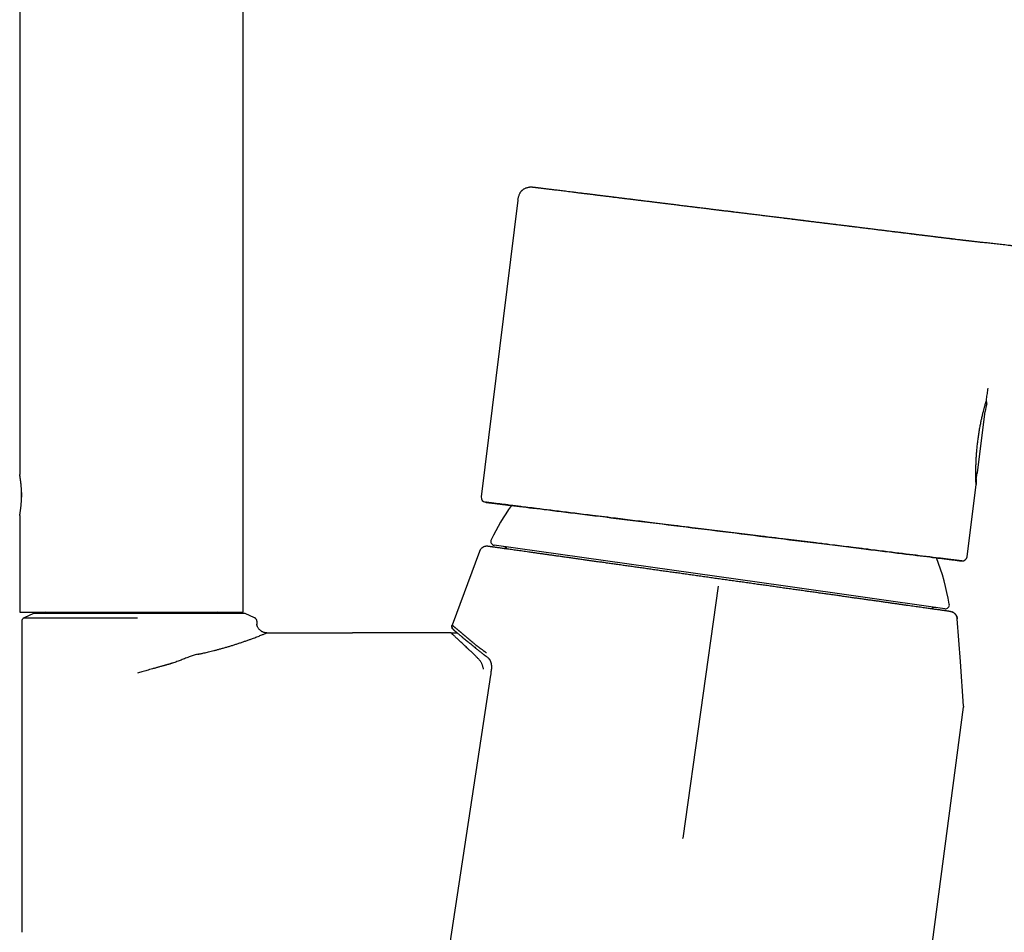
# Model space of a CAD drawing. Header units: millimetres. Extents: x 8 to 761, y 12 to 869.
# Tile 32 of 34: x 526 to 627, y 597 to 690. Entities that reach past the tile are written whole.
import ezdxf

# ---------------------------------------------------------------- set-up
doc = ezdxf.new("R2010")
doc.units = ezdxf.units.MM

msp = doc.modelspace()

# ---------------------------------------------------------------- linework, layer by layer
at = {"color": 7, "linetype": 'Continuous', "lineweight": 30}
for p, q in [((526.35, 753.48), (526.34, 643.81)), ((549.14, 629.76), (549.15, 753.48)), ((577.19, 671.81), (573.46, 641.53)), ((622.19, 667.77), (622.19, 667.77)), ((622.19, 667.77), (622.19, 667.77)), ((625.04, 651.31), (625.04, 651.31)), ((625.1, 651.02), (625.1, 651.02)), ((624.15, 644.03), (624.91, 650.25)), ((623.09, 635.42), (624, 642.8)), ((526.34, 639.62), (526.34, 629.77)), ((526.34, 639.62), (526.34, 639.62)), ((604.3, 632.43), (574.8, 636.59)), ((573.29, 635.96), (570.49, 628.43)), ((620.81, 630.1), (604.3, 632.43)), ((597.67, 632.4), (594.04, 606.67)), ((526.34, 629.77), (537.76, 629.77)), ((527.76, 629.63), (526.78, 629.18)), ((537.76, 629.77), (549.14, 629.76)), ((550.33, 629.18), (549.36, 629.63)), ((621.39, 629.82), (621.47, 629.8)), ((526.56, 628.82), (526.56, 597.07)), ((550.33, 629.18), (550.33, 629.18)), ((550.56, 628.82), (550.56, 628.53)), ((550.57, 628.45), (550.56, 628.53)), ((570.5, 628.42), (570.5, 628.42)), ((622.08, 629.08), (622.07, 629.08)), ((551.39, 627.65), (551.39, 627.65)), ((551.56, 627.63), (551.54, 627.63)), ((551.55, 627.63), (551.55, 627.63)), ((551.55, 627.63), (551.56, 627.63)), ((551.56, 627.63), (560.31, 627.63)), ((569.99, 627.63), (560.31, 627.63)), ((574.46, 623.69), (574.45, 623.62)), ((608.46, 511.79), (622.71, 620.05)), ((594.04, 606.66), (594.04, 606.63))]:
    msp.add_line(p, q, dxfattribs=at)
at = {"color": 7, "linetype": 'Continuous', "lineweight": 30, "flags": 128}
for points in [[(619.95, 635.3), (619.97, 635.3), (620.11, 635.28), (620.24, 635.27), (620.37, 635.25), (620.49, 635.23), (620.62, 635.22), (620.74, 635.21), (620.85, 635.19), (621.06, 635.17), (621.26, 635.14), (621.44, 635.12), (621.61, 635.1), (621.76, 635.08), (621.85, 635.07), (621.94, 635.06), (622.02, 635.05), (622.1, 635.04), (622.17, 635.03), (622.23, 635.02), (622.31, 635.01), (622.38, 635), (622.43, 635), (622.48, 634.99), (622.51, 634.99), (622.52, 634.99), (622.53, 634.98), (622.52, 634.99), (622.5, 634.99), (622.47, 634.99), (622.42, 635), (622.36, 635.01), (622.31, 635.01), (622.26, 635.02), (622.21, 635.02), (622.14, 635.03), (622.07, 635.04), (622, 635.05), (621.87, 635.07), (621.73, 635.08), (621.57, 635.1), (621.41, 635.12), (621.33, 635.13), (621.24, 635.14), (621.16, 635.15), (621.07, 635.16), (620.98, 635.18), (620.89, 635.19), (620.79, 635.2), (620.58, 635.23), (620.36, 635.25), (620.13, 635.28), (619.88, 635.31), (619.63, 635.34), (619.46, 635.36), (619.28, 635.39), (619.1, 635.41), (618.91, 635.43), (618.72, 635.45), (618.52, 635.48), (618.21, 635.52), (617.88, 635.56), (617.55, 635.6), (617.2, 635.64), (616.85, 635.69), (616.49, 635.73), (616.12, 635.78), (615.74, 635.82), (615.35, 635.87), (614.95, 635.92), (614.53, 635.97), (614.11, 636.02), (613.69, 636.08), (613.25, 636.13), (612.96, 636.17), (612.66, 636.2), (612.37, 636.24), (612.07, 636.28), (611.76, 636.31), (611.45, 636.35), (610.99, 636.41), (610.52, 636.47), (610.04, 636.53), (609.56, 636.58), (609.07, 636.64), (608.79, 636.68), (608.51, 636.71), (608.23, 636.75), (607.95, 636.78), (607.66, 636.82), (607.38, 636.85), (607.09, 636.89), (606.54, 636.96), (605.98, 637.03), (605.42, 637.09), (604.85, 637.16), (604.28, 637.23), (603.9, 637.28), (603.53, 637.33), (603.15, 637.37), (602.77, 637.42), (602.39, 637.47), (602.03, 637.51), (601.48, 637.58), (600.93, 637.65), (600.37, 637.72), (599.81, 637.79), (599.25, 637.85), (598.69, 637.92), (598.13, 637.99), (597.58, 638.06), (597.02, 638.13), (596.46, 638.2), (595.91, 638.27), (595.35, 638.33), (594.99, 638.38), (594.63, 638.42), (594.27, 638.47), (593.91, 638.51), (593.54, 638.56), (593.16, 638.61), (592.59, 638.68), (592.02, 638.74), (591.47, 638.81), (590.91, 638.88), (590.66, 638.91), (590.41, 638.94), (590.17, 638.97), (589.92, 639), (589.68, 639.03), (589.43, 639.06), (589.19, 639.09), (588.68, 639.16), (588.18, 639.22), (587.68, 639.28), (587.18, 639.34), (586.7, 639.4), (586.38, 639.44), (586.07, 639.48), (585.76, 639.52), (585.45, 639.55), (585.14, 639.59), (584.84, 639.63), (584.37, 639.69), (583.92, 639.74), (583.47, 639.8), (583.02, 639.85), (582.59, 639.91), (582.17, 639.96), (581.76, 640.01), (581.36, 640.06), (580.96, 640.11), (580.57, 640.16), (580.19, 640.2), (579.82, 640.25), (579.45, 640.29), (579.1, 640.34), (578.88, 640.36), (578.66, 640.39), (578.44, 640.42), (578.23, 640.44), (578.02, 640.47), (577.82, 640.49), (577.52, 640.53), (577.24, 640.57), (576.97, 640.6), (576.7, 640.63), (576.45, 640.66), (576.32, 640.68), (576.18, 640.7), (576.06, 640.71), (575.93, 640.73), (575.81, 640.74), (575.69, 640.76), (575.58, 640.77), (575.37, 640.8), (575.17, 640.82), (574.99, 640.84), (574.82, 640.86), (574.67, 640.88), (574.57, 640.89), (574.48, 640.91), (574.4, 640.92), (574.33, 640.92), (574.26, 640.93), (574.2, 640.94), (574.12, 640.95), (574.05, 640.96), (573.99, 640.97), (573.95, 640.97), (573.92, 640.97), (573.9, 640.98), (573.9, 640.98), (573.9, 640.98)], [(574.22, 640.94), (574.22, 640.94), (574.24, 640.93), (574.28, 640.93), (574.34, 640.92), (574.41, 640.91), (574.5, 640.9), (574.6, 640.89), (574.72, 640.88), (574.86, 640.86), (575.01, 640.84), (575.18, 640.82), (575.37, 640.8), (575.57, 640.77), (575.78, 640.75), (576.01, 640.72), (576.26, 640.69), (576.52, 640.65), (576.8, 640.62), (577.09, 640.58), (577.39, 640.55), (577.71, 640.51), (578.04, 640.47), (578.39, 640.42), (578.75, 640.38), (579.13, 640.33), (579.51, 640.29), (579.91, 640.24), (580.33, 640.19), (580.75, 640.13), (581.19, 640.08), (581.64, 640.02), (582.1, 639.97), (582.57, 639.91), (583.05, 639.85), (583.54, 639.79), (584.04, 639.73), (584.56, 639.66), (585.08, 639.6), (585.61, 639.54), (586.15, 639.47), (586.69, 639.4), (587.25, 639.33), (587.81, 639.26), (588.38, 639.19), (588.96, 639.12), (589.54, 639.05), (590.13, 638.98), (590.72, 638.91), (591.32, 638.83), (591.93, 638.76), (592.54, 638.68), (593.15, 638.61), (593.76, 638.53), (594.38, 638.45), (595, 638.38), (595.63, 638.3), (596.25, 638.22), (596.88, 638.15), (597.51, 638.07), (598.14, 637.99), (598.76, 637.91), (599.39, 637.84), (600.02, 637.76), (600.64, 637.68), (601.27, 637.61), (601.89, 637.53), (602.51, 637.45), (603.13, 637.38), (603.74, 637.3), (604.35, 637.23), (604.95, 637.15), (605.55, 637.08), (606.15, 637), (606.74, 636.93), (607.32, 636.86), (607.9, 636.79), (608.47, 636.72), (609.04, 636.65), (609.6, 636.58), (610.14, 636.51), (610.69, 636.45), (611.22, 636.38), (611.74, 636.32), (612.26, 636.25), (612.76, 636.19), (613.25, 636.13), (613.74, 636.07), (614.21, 636.01), (614.68, 635.95), (615.13, 635.9), (615.57, 635.84), (615.99, 635.79), (616.41, 635.74), (616.81, 635.69), (617.2, 635.64), (617.58, 635.6), (617.95, 635.55), (618.3, 635.51), (618.63, 635.47), (618.96, 635.43), (619.27, 635.39), (619.56, 635.35), (619.84, 635.32), (620.1, 635.28), (620.35, 635.25), (620.59, 635.22), (620.81, 635.2), (621.01, 635.17), (621.2, 635.15), (621.37, 635.13), (621.53, 635.11), (621.67, 635.09), (621.79, 635.08), (621.9, 635.06), (621.99, 635.05), (622.07, 635.04), (622.13, 635.03), (622.17, 635.03), (622.2, 635.03), (622.21, 635.02), (622.2, 635.02), (622.18, 635.03), (622.14, 635.03), (622.09, 635.04), (622.01, 635.05), (621.93, 635.06), (621.82, 635.07), (621.7, 635.09), (621.57, 635.1), (621.41, 635.12), (621.24, 635.14), (621.06, 635.17), (620.86, 635.19), (620.64, 635.22), (620.41, 635.24), (620.17, 635.28), (619.95, 635.3)], [(576.55, 640.65), (576.32, 640.68), (576.07, 640.71), (575.84, 640.74), (575.62, 640.76), (575.41, 640.79), (575.23, 640.81), (575.05, 640.83), (574.9, 640.85), (574.76, 640.87), (574.63, 640.89), (574.52, 640.9), (574.43, 640.91), (574.35, 640.92), (574.3, 640.93), (574.25, 640.93), (574.23, 640.94), (574.22, 640.94)], [(622.72, 620.15), (622.39, 624.73), (622.08, 629.08)], [(570.4, 627.63), (570.2, 627.63), (569.99, 627.63)], [(574.42, 623.33), (566.04, 568.14), (557.48, 511.88)]]:
    msp.add_lwpolyline(points, dxfattribs=at)
at = {"color": 7, "linetype": 'Continuous', "lineweight": 30}
for centre, radius, start, end in [((628.29, 649.84), 3.4, 159.6716, 172.9762), ((515.41, 641.72), 11.13, 349.1198, 10.8635), ((573.96, 641.47), 0.5, 172.9753, 262.9753), ((596.82, 626.36), 24.8, 144.8264, 154.1974), ((574.85, 636.98), 0.4, 154.1974, 261.9753), ((575.66, 635.96), 0.5, 28.8598, 81.9753), ((596.82, 626.36), 24.8, 9.7532, 21.1242), ((622.59, 635.48), 0.5, 262.9753, 352.9753), ((620.87, 630.5), 0.4, 261.9753, 9.7532), ((528.94, 629.57), 0.2, 89.9953, 160.3569), ((546.54, 629.56), 0.2, 19.7234, 89.9953), ((619.81, 629.74), 0.5, 81.9753, 135.1028)]:
    msp.add_arc(centre, radius, start, end, dxfattribs=at)
for points, knots in [([(579.08, 673.08), (579.08, 673.09), (579.05, 673.09), (579.02, 673.09), (578.98, 673.1), (578.95, 673.1), (578.92, 673.1), (578.9, 673.11), (578.88, 673.11), (578.86, 673.11), (578.84, 673.11), (578.83, 673.11), (578.83, 673.12), (578.82, 673.12), (578.81, 673.12), (578.81, 673.12), (578.79, 673.12), (578.78, 673.12), (578.76, 673.12), (578.75, 673.12), (578.74, 673.12), (578.73, 673.12), (578.7, 673.13), (578.67, 673.13), (578.63, 673.13), (578.59, 673.13), (578.55, 673.13), (578.49, 673.13), (578.41, 673.13), (578.3, 673.12), (578.19, 673.09), (578.06, 673.06), (577.94, 673.02), (577.83, 672.96), (577.73, 672.89), (577.65, 672.83), (577.59, 672.77), (577.55, 672.73), (577.5, 672.67), (577.45, 672.6), (577.39, 672.51), (577.34, 672.4), (577.29, 672.27), (577.24, 672.13), (577.21, 671.97), (577.19, 671.86), (577.18, 671.81)], [0, 0, 0, 0, 0.03244, 0.088025, 0.143484, 0.197208, 0.249062, 0.299049, 0.34717, 0.39959, 0.449605, 0.497216, 0.514451, 0.530832, 0.545098, 0.557226, 0.567269, 0.575324, 0.581583, 0.584163, 0.585447, 0.587524, 0.5925, 0.59934, 0.606363, 0.613404, 0.620464, 0.627549, 0.644852, 0.663226, 0.685404, 0.708764, 0.731846, 0.754349, 0.776279, 0.797635, 0.808213, 0.81974, 0.832448, 0.846339, 0.866695, 0.889153, 0.913711, 0.940372, 0.969134, 1, 1, 1, 1]), ([(579.18, 673.07), (579.17, 673.07), (579.13, 673.08), (579.1, 673.08), (579.08, 673.08)], [0, 0, 0, 0, 0.346083, 1, 1, 1, 1]), ([(579.29, 673.06), (579.27, 673.06), (579.23, 673.07), (579.2, 673.07), (579.18, 673.07)], [0, 0, 0, 0, 0.401295, 1, 1, 1, 1]), ([(579.39, 673.05), (579.38, 673.05), (579.34, 673.05), (579.31, 673.06), (579.29, 673.06)], [0, 0, 0, 0, 0.360041, 1, 1, 1, 1]), ([(579.44, 673.04), (579.43, 673.04), (579.42, 673.04), (579.4, 673.04), (579.4, 673.05)], [0, 0, 0, 0, 0.538269, 1, 1, 1, 1]), ([(579.53, 673.03), (579.51, 673.03), (579.48, 673.04), (579.45, 673.04), (579.43, 673.04)], [0, 0, 0, 0, 0.531391, 1, 1, 1, 1]), ([(583.26, 672.57), (583.25, 672.57), (583.11, 672.59), (582.88, 672.62), (582.54, 672.66), (582.22, 672.7), (581.91, 672.74), (581.62, 672.77), (581.35, 672.81), (581.1, 672.84), (580.87, 672.86), (580.65, 672.89), (580.44, 672.92), (580.25, 672.94), (580.06, 672.96), (579.88, 672.99), (579.71, 673.01), (579.59, 673.02), (579.54, 673.03), (579.54, 673.03)], [0, 0, 0, 0, 0.006174, 0.07388, 0.141652, 0.209538, 0.277586, 0.345841, 0.413849, 0.47602, 0.538169, 0.600333, 0.662544, 0.724839, 0.787251, 0.855362, 0.923325, 0.991185, 1, 1, 1, 1]), ([(583.58, 672.53), (583.53, 672.54), (583.42, 672.55), (583.31, 672.56), (583.25, 672.57)], [0, 0, 0, 0, 0.451407, 1, 1, 1, 1]), ([(621.88, 667.81), (621.84, 667.82), (621.73, 667.83), (621.54, 667.85), (621.32, 667.88), (621.11, 667.91), (620.89, 667.93), (620.67, 667.96), (620.44, 667.99), (620.21, 668.02), (619.98, 668.05), (619.75, 668.07), (619.53, 668.1), (619.31, 668.13), (619.1, 668.15), (618.9, 668.18), (618.7, 668.2), (618.5, 668.23), (618.32, 668.25), (618.14, 668.27), (617.97, 668.29), (617.77, 668.32), (617.55, 668.35), (617.29, 668.38), (617.04, 668.41), (616.79, 668.44), (616.55, 668.47), (616.31, 668.5), (616.07, 668.53), (615.83, 668.56), (615.59, 668.59), (615.36, 668.61), (615.14, 668.64), (614.92, 668.67), (614.71, 668.69), (614.5, 668.72), (614.29, 668.75), (614.08, 668.77), (613.85, 668.8), (613.61, 668.83), (613.36, 668.86), (613.08, 668.9), (612.79, 668.93), (612.48, 668.97), (612.16, 669.01), (611.83, 669.05), (611.48, 669.09), (611.13, 669.14), (610.76, 669.18), (610.37, 669.23), (610.01, 669.27), (609.66, 669.32), (609.33, 669.36), (608.99, 669.4), (608.65, 669.44), (608.27, 669.49), (607.86, 669.54), (607.42, 669.59), (606.99, 669.65), (606.58, 669.7), (606.17, 669.75), (605.79, 669.79), (605.42, 669.84), (605.08, 669.88), (604.74, 669.92), (604.42, 669.96), (604.11, 670), (603.81, 670.04), (603.52, 670.07), (603.24, 670.11), (602.97, 670.14), (602.61, 670.19), (602.17, 670.24), (601.62, 670.31), (601.06, 670.38), (600.49, 670.45), (600.03, 670.5), (599.69, 670.55), (599.45, 670.57), (599.2, 670.6), (598.95, 670.64), (598.69, 670.67), (598.39, 670.7), (598.07, 670.74), (597.71, 670.79), (597.34, 670.83), (596.96, 670.88), (596.6, 670.93), (596.25, 670.97), (595.93, 671.01), (595.59, 671.05), (595.25, 671.09), (594.92, 671.13), (594.59, 671.17), (594.26, 671.21), (593.94, 671.25), (593.61, 671.29), (593.27, 671.34), (592.9, 671.38), (592.52, 671.43), (592.14, 671.48), (591.77, 671.52), (591.4, 671.57), (591.05, 671.61), (590.72, 671.65), (590.4, 671.69), (590.09, 671.73), (589.8, 671.76), (589.52, 671.8), (589.26, 671.83), (589.02, 671.86), (588.82, 671.89), (588.63, 671.91), (588.43, 671.93), (588.23, 671.96), (588.01, 671.98), (587.78, 672.01), (587.53, 672.04), (587.27, 672.08), (587, 672.11), (586.73, 672.14), (586.45, 672.18), (586.19, 672.21), (585.94, 672.24), (585.71, 672.27), (585.49, 672.3), (585.26, 672.32), (585.04, 672.35), (584.82, 672.38), (584.58, 672.41), (584.3, 672.44), (584, 672.48), (583.76, 672.51), (583.62, 672.53), (583.58, 672.53)], [0, 0, 0, 0, 0.004846, 0.013674, 0.022281, 0.030665, 0.038827, 0.046768, 0.055247, 0.06346, 0.071404, 0.079082, 0.086492, 0.093635, 0.100512, 0.107121, 0.113463, 0.119539, 0.125245, 0.130695, 0.135886, 0.14082, 0.148609, 0.15617, 0.163506, 0.170617, 0.177503, 0.184163, 0.190597, 0.197414, 0.203958, 0.210228, 0.216224, 0.221947, 0.227493, 0.232802, 0.238239, 0.243882, 0.24973, 0.255783, 0.262041, 0.269162, 0.276532, 0.28415, 0.292017, 0.300133, 0.308499, 0.317113, 0.325977, 0.335089, 0.344448, 0.351974, 0.359653, 0.367485, 0.375452, 0.383322, 0.393677, 0.403724, 0.413464, 0.422896, 0.432021, 0.440839, 0.448871, 0.45663, 0.464116, 0.47133, 0.47827, 0.484937, 0.491331, 0.497454, 0.503472, 0.509489, 0.521309, 0.53313, 0.545894, 0.558658, 0.571422, 0.576471, 0.581724, 0.587204, 0.592912, 0.598847, 0.605009, 0.612705, 0.620727, 0.629077, 0.637755, 0.646761, 0.654067, 0.661575, 0.669285, 0.677195, 0.685305, 0.692833, 0.700526, 0.708346, 0.71605, 0.723596, 0.73324, 0.742614, 0.75172, 0.761178, 0.770327, 0.779168, 0.787702, 0.795928, 0.803847, 0.811459, 0.818764, 0.825762, 0.832453, 0.837496, 0.84257, 0.847859, 0.853364, 0.859085, 0.865972, 0.873147, 0.88061, 0.888361, 0.896399, 0.904726, 0.913339, 0.920309, 0.927456, 0.93477, 0.942068, 0.94928, 0.956406, 0.963447, 0.974276, 0.984896, 0.995309, 1, 1, 1, 1]), ([(621.87, 667.81), (621.76, 667.83), (621.55, 667.85), (621.2, 667.9), (620.84, 667.94), (620.47, 667.99), (620.08, 668.03), (619.7, 668.08), (619.31, 668.13), (618.93, 668.17), (618.54, 668.22), (618.14, 668.27), (617.72, 668.32), (617.29, 668.38), (616.83, 668.43), (616.36, 668.49), (615.87, 668.55), (615.37, 668.61), (614.87, 668.68), (614.35, 668.74), (613.85, 668.8), (613.34, 668.86), (612.85, 668.92), (612.35, 668.99), (611.85, 669.05), (611.34, 669.11), (610.81, 669.18), (610.26, 669.24), (609.69, 669.31), (609.12, 669.38), (608.53, 669.46), (607.94, 669.53), (607.35, 669.6), (606.77, 669.67), (606.21, 669.74), (605.66, 669.81), (605.11, 669.88), (604.55, 669.95), (604, 670.02), (603.43, 670.09), (602.83, 670.16), (602.23, 670.23), (601.62, 670.31), (601.01, 670.38), (600.41, 670.46), (599.8, 670.53), (599.21, 670.61), (598.64, 670.68), (598.09, 670.74), (597.54, 670.81), (597, 670.88), (596.46, 670.94), (595.91, 671.01), (595.34, 671.08), (594.77, 671.15), (594.19, 671.22), (593.63, 671.29), (593.06, 671.36), (592.51, 671.43), (591.97, 671.5), (591.46, 671.56), (590.97, 671.62), (590.48, 671.68), (590.01, 671.74), (589.53, 671.8), (589.05, 671.86), (588.57, 671.92), (588.08, 671.98), (587.6, 672.04), (587.13, 672.09), (586.67, 672.15), (586.22, 672.21), (585.8, 672.26), (585.39, 672.31), (585.01, 672.36), (584.63, 672.4), (584.27, 672.45), (583.92, 672.49), (583.69, 672.52), (583.58, 672.53), (583.58, 672.53)], [0, 0, 0, 0, 0.013432, 0.026915, 0.040425, 0.053971, 0.067562, 0.08109, 0.093456, 0.10582, 0.11819, 0.130573, 0.142975, 0.155405, 0.168952, 0.182473, 0.195977, 0.209474, 0.222971, 0.236478, 0.250059, 0.262493, 0.274895, 0.287273, 0.299634, 0.311985, 0.324333, 0.337801, 0.351274, 0.364759, 0.378268, 0.39181, 0.405393, 0.418926, 0.431298, 0.443666, 0.456037, 0.468418, 0.480815, 0.493237, 0.506791, 0.520317, 0.533822, 0.547316, 0.560807, 0.574305, 0.587888, 0.600325, 0.612729, 0.625107, 0.637466, 0.649813, 0.662156, 0.675626, 0.6891, 0.702588, 0.716098, 0.72964, 0.743224, 0.756759, 0.769132, 0.7815, 0.793872, 0.806253, 0.818651, 0.831072, 0.844627, 0.858152, 0.871657, 0.885151, 0.898641, 0.912139, 0.925721, 0.938158, 0.950562, 0.96294, 0.975298, 0.987645, 0.999987, 1, 1, 1, 1]), ([(622.19, 667.77), (622.12, 667.78), (622.02, 667.79), (621.91, 667.81), (621.88, 667.81)], [0, 0, 0, 0, 0.68803, 1, 1, 1, 1]), ([(622.62, 667.72), (622.6, 667.72), (622.45, 667.74), (622.31, 667.76), (622.19, 667.77)], [0, 0, 0, 0, 0.188012, 1, 1, 1, 1]), ([(636.37, 666.03), (636.28, 666.04), (636.08, 666.06), (635.77, 666.11), (635.44, 666.15), (635.12, 666.19), (634.81, 666.23), (634.52, 666.28), (634.24, 666.31), (633.98, 666.35), (633.72, 666.39), (633.48, 666.42), (633.25, 666.45), (633.04, 666.48), (632.85, 666.51), (632.67, 666.53), (632.51, 666.56), (632.37, 666.58), (632.24, 666.59), (632.13, 666.61), (632.03, 666.62), (631.94, 666.63), (631.87, 666.64), (631.81, 666.65), (631.77, 666.66), (631.74, 666.66), (631.72, 666.66), (631.7, 666.66), (631.69, 666.67), (631.67, 666.67), (631.63, 666.67), (631.55, 666.68), (631.43, 666.7), (631.26, 666.72), (631.07, 666.75), (630.87, 666.77), (630.66, 666.8), (630.43, 666.83), (630.2, 666.85), (629.96, 666.88), (629.71, 666.91), (629.45, 666.95), (629.16, 666.98), (628.83, 667.02), (628.47, 667.06), (628.12, 667.11), (627.77, 667.15), (627.43, 667.19), (627.09, 667.22), (626.77, 667.26), (626.45, 667.3), (626.14, 667.33), (625.84, 667.36), (625.55, 667.4), (625.26, 667.43), (624.98, 667.46), (624.74, 667.48), (624.54, 667.5), (624.37, 667.52), (624.2, 667.54), (624.04, 667.56), (623.89, 667.58), (623.74, 667.59), (623.59, 667.61), (623.46, 667.62), (623.35, 667.64), (623.25, 667.65), (623.16, 667.66), (623.07, 667.67), (623, 667.68), (622.94, 667.68), (622.9, 667.69), (622.87, 667.69), (622.83, 667.7), (622.8, 667.7), (622.77, 667.7), (622.74, 667.71), (622.71, 667.71), (622.69, 667.71), (622.67, 667.71), (622.65, 667.72), (622.63, 667.72), (622.62, 667.72), (622.61, 667.72), (622.59, 667.72), (622.58, 667.72), (622.58, 667.73), (622.57, 667.73), (622.57, 667.73), (622.57, 667.73)], [0, 0, 0, 0, 0.015769, 0.037877, 0.059083, 0.079375, 0.098745, 0.117186, 0.134695, 0.15127, 0.167634, 0.182977, 0.197303, 0.210618, 0.222929, 0.234244, 0.244122, 0.253107, 0.261206, 0.268425, 0.274771, 0.28025, 0.284868, 0.28863, 0.291236, 0.293183, 0.294475, 0.295116, 0.295833, 0.297316, 0.299559, 0.302155, 0.312156, 0.32306, 0.334845, 0.347525, 0.361101, 0.375537, 0.389904, 0.404971, 0.420703, 0.437059, 0.453995, 0.476357, 0.49932, 0.521947, 0.544052, 0.565594, 0.58658, 0.607033, 0.626982, 0.646456, 0.665487, 0.684106, 0.702344, 0.71993, 0.736719, 0.747839, 0.758644, 0.769157, 0.779398, 0.789391, 0.799154, 0.808702, 0.81775, 0.825025, 0.831862, 0.838304, 0.844394, 0.850181, 0.855719, 0.859302, 0.862848, 0.866746, 0.872093, 0.878223, 0.885176, 0.892976, 0.901641, 0.909974, 0.918991, 0.92869, 0.938377, 0.94758, 0.958894, 0.96937, 0.979007, 0.990907, 1, 1, 1, 1]), ([(625.05, 651.33), (625.06, 651.4), (625.08, 651.56), (625.11, 651.82), (625.15, 652.09), (625.19, 652.36), (625.22, 652.54), (625.24, 652.63)], [0, 0, 0, 0, 0.163307, 0.376176, 0.58817, 0.799288, 1, 1, 1, 1]), ([(624, 642.8), (624, 642.8), (624, 642.8), (623.99, 642.8), (623.99, 642.82), (623.99, 642.85), (623.99, 642.9), (623.99, 642.96), (623.99, 643.02), (623.98, 643.1), (623.98, 643.19), (623.98, 643.29), (623.98, 643.41), (623.97, 643.53), (623.97, 643.67), (623.97, 643.81), (623.97, 643.96), (623.97, 644.13), (623.98, 644.3), (623.98, 644.48), (623.98, 644.67), (623.99, 644.88), (624, 645.09), (624.01, 645.31), (624.02, 645.53), (624.04, 645.77), (624.05, 646.01), (624.07, 646.25), (624.1, 646.49), (624.12, 646.74), (624.15, 647), (624.18, 647.25), (624.21, 647.5), (624.25, 647.75), (624.28, 647.99), (624.32, 648.23), (624.36, 648.46), (624.41, 648.7), (624.45, 648.92), (624.49, 649.14), (624.53, 649.34), (624.58, 649.54), (624.62, 649.73), (624.66, 649.91), (624.7, 650.08), (624.74, 650.24), (624.78, 650.39), (624.82, 650.53), (624.85, 650.66), (624.89, 650.78), (624.92, 650.88), (624.94, 650.98), (624.96, 651.03), (624.97, 651.06)], [0, 0, 0, 0, 0.006784, 0.025071, 0.043373, 0.06166, 0.0805, 0.099357, 0.118198, 0.136478, 0.154771, 0.173052, 0.191823, 0.210609, 0.229381, 0.248423, 0.267479, 0.286522, 0.306045, 0.325583, 0.345107, 0.365511, 0.385929, 0.406333, 0.427292, 0.448267, 0.469225, 0.490274, 0.511339, 0.532388, 0.554072, 0.575776, 0.59746, 0.618064, 0.638684, 0.659288, 0.680541, 0.701814, 0.723067, 0.742843, 0.762636, 0.782412, 0.802792, 0.82319, 0.84357, 0.862876, 0.882197, 0.901504, 0.921376, 0.941264, 0.961137, 0.980538, 1, 1, 1, 1]), ([(624.97, 651.06), (624.97, 651.08), (624.98, 651.11), (625, 651.15), (625.01, 651.19), (625.02, 651.23), (625.03, 651.25), (625.03, 651.28), (625.04, 651.29), (625.04, 651.31), (625.04, 651.31), (625.04, 651.31)], [0, 0, 0, 0, 0.104484, 0.208968, 0.314036, 0.419103, 0.52599, 0.632876, 0.740386, 0.847896, 1, 1, 1, 1]), ([(625.04, 651.3), (625.04, 651.3), (625.04, 651.29), (625.04, 651.28), (625.03, 651.26), (625.03, 651.25)], [0, 0, 0, 0, 0.358463, 0.719716, 1, 1, 1, 1]), ([(625.1, 651.02), (625.11, 651.03), (625.11, 651.06), (625.11, 651.1), (625.11, 651.12), (625.11, 651.14), (625.1, 651.16), (625.09, 651.19), (625.07, 651.22), (625.05, 651.24), (625.03, 651.25), (625.03, 651.26)], [0, 0, 0, 0, 0.180871, 0.333164, 0.415468, 0.481009, 0.535651, 0.644897, 0.790293, 0.967043, 1, 1, 1, 1]), ([(526.34, 639.62), (526.34, 639.62), (526.34, 639.62), (526.34, 639.64), (526.35, 639.68), (526.36, 639.73), (526.37, 639.79), (526.38, 639.87), (526.39, 639.96), (526.41, 640.06), (526.42, 640.18), (526.44, 640.3), (526.46, 640.44), (526.47, 640.59), (526.49, 640.74), (526.5, 640.9), (526.51, 641.07), (526.52, 641.24), (526.52, 641.41), (526.53, 641.59), (526.53, 641.76), (526.53, 641.94), (526.52, 642.11), (526.51, 642.28), (526.51, 642.45), (526.49, 642.61), (526.48, 642.76), (526.47, 642.91), (526.45, 643.05), (526.43, 643.18), (526.42, 643.3), (526.4, 643.41), (526.39, 643.51), (526.37, 643.6), (526.36, 643.67), (526.35, 643.73), (526.35, 643.77), (526.34, 643.8), (526.34, 643.81), (526.34, 643.81)], [0, 0, 0, 0, 0.0071678, 0.0341815, 0.0619877, 0.0897941, 0.1168048, 0.1438158, 0.1715958, 0.199376, 0.2266652, 0.2539545, 0.2820243, 0.3100939, 0.3375772, 0.3650602, 0.3933595, 0.4216586, 0.4488306, 0.4760026, 0.5039846, 0.5319667, 0.5588063, 0.5856462, 0.6132572, 0.6408684, 0.6678726, 0.6948769, 0.7226424, 0.7504079, 0.7778144, 0.8052209, 0.8334212, 0.8616213, 0.889047, 0.9164725, 0.9447179, 0.972963, 1, 1, 1, 1]), ([(623.98, 643.38), (623.98, 643.38), (623.98, 643.38), (623.99, 643.4), (624, 643.42), (624.02, 643.45), (624.02, 643.47), (624.02, 643.48)], [0, 0, 0, 0, 0.0193095, 0.2174014, 0.4469, 0.7077811, 1, 1, 1, 1]), ([(623.98, 643.37), (623.98, 643.37), (623.99, 643.38), (624.01, 643.4), (624.02, 643.43), (624.03, 643.45), (624.03, 643.47), (624.03, 643.48)], [0, 0, 0, 0, 0.161101, 0.379471, 0.597889, 0.816337, 1, 1, 1, 1]), ([(624.02, 643.48), (624.02, 643.5), (624.03, 643.54), (624.04, 643.61), (624.05, 643.67), (624.06, 643.72), (624.06, 643.78), (624.07, 643.82), (624.08, 643.87), (624.09, 643.91), (624.09, 643.94), (624.1, 643.96), (624.1, 643.97), (624.11, 643.98), (624.11, 643.98), (624.11, 643.98)], [0, 0, 0, 0, 0.088559, 0.176333, 0.26364, 0.350136, 0.434922, 0.518935, 0.604188, 0.692608, 0.784003, 0.851768, 0.916436, 0.97593, 1, 1, 1, 1]), ([(624.03, 643.48), (624.03, 643.51), (624.04, 643.57), (624.06, 643.67), (624.07, 643.75), (624.08, 643.81), (624.09, 643.86), (624.09, 643.89), (624.1, 643.91), (624.1, 643.92), (624.1, 643.93)], [0, 0, 0, 0, 0.18092, 0.359202, 0.536807, 0.715329, 0.805308, 0.895014, 0.98345, 1, 1, 1, 1]), ([(624.09, 643.91), (624.09, 643.92), (624.11, 643.93), (624.12, 643.96), (624.14, 643.99), (624.14, 644.02), (624.15, 644.03)], [0, 0, 0, 0, 0.150668, 0.405399, 0.692342, 1, 1, 1, 1]), ([(623.99, 643.38), (623.99, 643.35), (623.99, 643.28), (623.99, 643.18), (623.99, 643.08), (623.99, 643), (623.99, 642.93), (624, 642.88), (624, 642.84), (624, 642.81), (624, 642.81), (624, 642.8)], [0, 0, 0, 0, 0.08369, 0.212039, 0.328829, 0.445717, 0.562502, 0.683233, 0.804081, 0.924809, 1, 1, 1, 1]), ([(573.9, 640.98), (573.9, 640.98), (573.9, 640.98), (573.92, 640.97), (573.96, 640.97), (574, 640.96), (574.06, 640.96), (574.11, 640.95), (574.16, 640.94), (574.22, 640.94), (574.28, 640.93), (574.35, 640.92), (574.44, 640.91), (574.55, 640.9), (574.69, 640.88), (574.85, 640.86), (574.99, 640.84), (575.1, 640.83), (575.18, 640.82), (575.27, 640.81), (575.35, 640.8), (575.44, 640.79), (575.54, 640.77), (575.67, 640.76), (575.84, 640.74), (576.06, 640.71), (576.3, 640.68), (576.46, 640.66), (576.55, 640.65), (576.55, 640.65)], [0, 0, 0, 0, 0.0491021, 0.0981283, 0.1471046, 0.1960568, 0.2450108, 0.2770778, 0.309164, 0.3412766, 0.3734229, 0.4064916, 0.4405694, 0.4916154, 0.5426032, 0.593562, 0.6445211, 0.6674091, 0.6903056, 0.7132134, 0.736135, 0.7590733, 0.7820306, 0.8050098, 0.8534448, 0.9017961, 0.9500885, 0.9983468, 1, 1, 1, 1]), ([(574.15, 636.48), (574.14, 636.48), (574.11, 636.48), (574.07, 636.48), (574.04, 636.49), (574.01, 636.48), (573.99, 636.48), (573.96, 636.48), (573.91, 636.48), (573.84, 636.46), (573.76, 636.44), (573.7, 636.41), (573.65, 636.38), (573.59, 636.35), (573.52, 636.3), (573.46, 636.24), (573.4, 636.17), (573.35, 636.1), (573.32, 636.03), (573.3, 635.98), (573.29, 635.96)], [0, 0, 0, 0, 0.046763, 0.082638, 0.107408, 0.12899, 0.151622, 0.175315, 0.200079, 0.289249, 0.37761, 0.422185, 0.475572, 0.539696, 0.614279, 0.698752, 0.792166, 0.858776, 0.928247, 1, 1, 1, 1]), ([(597.77, 633.15), (597.58, 633.17), (597.19, 633.23), (596.61, 633.31), (596.02, 633.39), (595.45, 633.48), (594.87, 633.56), (594.3, 633.64), (593.74, 633.72), (593.18, 633.8), (592.61, 633.87), (592.05, 633.95), (591.49, 634.03), (590.93, 634.11), (590.38, 634.19), (589.83, 634.27), (589.28, 634.34), (588.74, 634.42), (588.21, 634.5), (587.68, 634.57), (587.16, 634.64), (586.65, 634.72), (586.14, 634.79), (585.65, 634.86), (585.16, 634.92), (584.69, 634.99), (584.21, 635.06), (583.74, 635.13), (583.28, 635.19), (582.82, 635.25), (582.38, 635.32), (581.94, 635.38), (581.51, 635.44), (581.09, 635.5), (580.68, 635.56), (580.28, 635.61), (579.9, 635.67), (579.52, 635.72), (579.16, 635.77), (578.81, 635.82), (578.47, 635.87), (578.15, 635.91), (577.83, 635.96), (577.53, 636), (577.23, 636.04), (576.95, 636.08), (576.68, 636.12), (576.42, 636.16), (576.18, 636.19), (575.95, 636.22), (575.73, 636.25), (575.53, 636.28), (575.34, 636.31), (575.16, 636.33), (575, 636.36), (574.86, 636.38), (574.72, 636.4), (574.6, 636.41), (574.5, 636.43), (574.41, 636.44), (574.33, 636.45), (574.26, 636.46), (574.21, 636.47), (574.18, 636.47), (574.15, 636.48), (574.15, 636.48), (574.15, 636.48)], [0, 0, 0, 0, 0.015793, 0.031546, 0.04727, 0.062973, 0.078665, 0.094075, 0.109493, 0.124928, 0.140351, 0.156057, 0.171741, 0.187412, 0.20308, 0.218756, 0.234448, 0.250166, 0.26585, 0.281505, 0.297141, 0.312768, 0.328395, 0.343751, 0.359126, 0.374527, 0.389946, 0.405664, 0.421376, 0.437091, 0.452819, 0.468569, 0.48435, 0.500172, 0.51596, 0.531709, 0.547429, 0.563129, 0.578818, 0.594227, 0.609643, 0.625076, 0.640492, 0.65619, 0.671867, 0.687531, 0.703192, 0.718859, 0.734543, 0.750253, 0.76589, 0.78152, 0.797153, 0.812797, 0.828464, 0.843883, 0.859341, 0.874849, 0.890289, 0.906003, 0.921688, 0.937352, 0.953005, 0.968659, 0.984321, 1, 1, 1, 1]), ([(621.39, 629.82), (621.39, 629.82), (621.39, 629.82), (621.37, 629.82), (621.33, 629.83), (621.28, 629.83), (621.21, 629.84), (621.14, 629.85), (621.04, 629.87), (620.94, 629.88), (620.82, 629.9), (620.68, 629.92), (620.53, 629.94), (620.37, 629.96), (620.2, 629.99), (620.01, 630.01), (619.8, 630.04), (619.59, 630.07), (619.36, 630.1), (619.11, 630.14), (618.86, 630.17), (618.59, 630.21), (618.31, 630.25), (618.02, 630.29), (617.71, 630.34), (617.4, 630.38), (617.07, 630.43), (616.73, 630.47), (616.37, 630.52), (616.01, 630.58), (615.64, 630.63), (615.25, 630.68), (614.85, 630.74), (614.45, 630.8), (614.03, 630.86), (613.61, 630.92), (613.17, 630.98), (612.73, 631.04), (612.28, 631.1), (611.82, 631.17), (611.36, 631.23), (610.89, 631.3), (610.4, 631.37), (609.91, 631.44), (609.41, 631.51), (608.9, 631.58), (608.38, 631.65), (607.86, 631.73), (607.33, 631.8), (606.8, 631.87), (606.26, 631.95), (605.72, 632.03), (605.17, 632.1), (604.62, 632.18), (604.06, 632.26), (603.51, 632.34), (602.96, 632.42), (602.4, 632.5), (601.83, 632.57), (601.26, 632.66), (600.68, 632.74), (600.11, 632.82), (599.53, 632.9), (598.94, 632.98), (598.36, 633.06), (597.97, 633.12), (597.77, 633.15)], [0, 0, 0, 0, 0.015631, 0.031257, 0.046886, 0.06253, 0.078197, 0.093618, 0.109079, 0.124591, 0.140112, 0.155892, 0.171621, 0.187311, 0.20297, 0.218609, 0.234238, 0.249866, 0.265442, 0.281023, 0.296621, 0.312243, 0.3279, 0.343321, 0.358793, 0.374325, 0.389822, 0.405588, 0.421318, 0.43702, 0.452705, 0.468381, 0.484059, 0.499747, 0.515409, 0.531053, 0.546689, 0.562325, 0.577971, 0.593357, 0.60877, 0.624219, 0.639735, 0.655522, 0.67127, 0.686989, 0.702689, 0.718379, 0.734069, 0.749768, 0.76546, 0.781126, 0.796773, 0.812413, 0.828053, 0.843426, 0.858818, 0.874239, 0.889671, 0.905402, 0.921127, 0.936856, 0.952598, 0.968363, 0.984161, 1, 1, 1, 1]), ([(538.37, 629.63), (538.24, 629.63), (537.98, 629.63), (537.59, 629.63), (537.21, 629.63), (536.82, 629.63), (536.43, 629.63), (536.06, 629.63), (535.69, 629.63), (535.34, 629.63), (534.99, 629.63), (534.64, 629.63), (534.3, 629.63), (533.94, 629.63), (533.59, 629.63), (533.25, 629.63), (532.91, 629.63), (532.58, 629.63), (532.27, 629.63), (531.96, 629.63), (531.67, 629.63), (531.39, 629.63), (531.12, 629.63), (530.85, 629.63), (530.59, 629.63), (530.33, 629.63), (530.08, 629.63), (529.85, 629.63), (529.62, 629.63), (529.41, 629.63), (529.22, 629.63), (529.04, 629.63), (528.87, 629.63), (528.71, 629.63), (528.56, 629.63), (528.42, 629.63), (528.3, 629.63), (528.18, 629.63), (528.08, 629.63), (527.99, 629.63), (527.92, 629.63), (527.86, 629.63), (527.81, 629.63), (527.78, 629.63), (527.76, 629.63), (527.76, 629.63), (527.76, 629.63)], [0, 0, 0, 0, 0.023235, 0.04649, 0.069798, 0.093191, 0.116702, 0.140118, 0.162081, 0.18405, 0.206049, 0.228103, 0.250239, 0.273677, 0.297053, 0.320394, 0.343732, 0.367096, 0.390618, 0.412775, 0.43485, 0.45687, 0.478862, 0.500853, 0.524175, 0.5475, 0.57086, 0.594286, 0.617809, 0.64127, 0.663285, 0.685284, 0.707294, 0.729338, 0.751443, 0.774917, 0.798311, 0.821654, 0.844977, 0.868311, 0.891842, 0.914027, 0.936125, 0.958163, 0.980169, 1, 1, 1, 1]), ([(549.36, 629.63), (549.36, 629.63), (549.36, 629.63), (549.34, 629.63), (549.31, 629.63), (549.27, 629.63), (549.22, 629.63), (549.15, 629.63), (549.07, 629.63), (548.98, 629.63), (548.88, 629.63), (548.77, 629.63), (548.65, 629.63), (548.51, 629.63), (548.36, 629.63), (548.18, 629.63), (547.99, 629.63), (547.79, 629.63), (547.58, 629.63), (547.36, 629.63), (547.13, 629.63), (546.89, 629.63), (546.65, 629.63), (546.39, 629.63), (546.12, 629.63), (545.84, 629.63), (545.54, 629.63), (545.23, 629.63), (544.91, 629.63), (544.57, 629.63), (544.24, 629.63), (543.91, 629.63), (543.58, 629.63), (543.24, 629.63), (542.9, 629.63), (542.56, 629.63), (542.22, 629.63), (541.88, 629.63), (541.54, 629.63), (541.2, 629.63), (540.85, 629.63), (540.5, 629.63), (540.15, 629.63), (539.79, 629.63), (539.44, 629.63), (539.08, 629.63), (538.73, 629.63), (538.49, 629.63), (538.37, 629.63)], [0, 0, 0, 0, 0.018499, 0.03932, 0.06017, 0.081073, 0.102053, 0.123135, 0.143958, 0.164767, 0.185583, 0.20643, 0.22733, 0.248306, 0.271738, 0.295109, 0.318451, 0.341796, 0.365174, 0.388707, 0.410874, 0.432967, 0.455014, 0.477042, 0.49908, 0.522421, 0.54577, 0.56916, 0.592624, 0.616195, 0.639677, 0.661693, 0.683697, 0.705715, 0.727773, 0.749897, 0.770842, 0.791717, 0.812543, 0.833343, 0.854139, 0.874955, 0.895981, 0.916901, 0.937738, 0.958518, 0.979263, 1, 1, 1, 1]), ([(622.07, 629.08), (622.07, 629.11), (622.07, 629.17), (622.05, 629.25), (622.02, 629.32), (621.99, 629.39), (621.96, 629.44), (621.93, 629.49), (621.9, 629.53), (621.86, 629.57), (621.81, 629.63), (621.75, 629.67), (621.7, 629.71), (621.66, 629.73), (621.63, 629.74), (621.6, 629.76), (621.59, 629.76), (621.57, 629.77), (621.56, 629.77), (621.55, 629.78), (621.53, 629.78), (621.52, 629.79), (621.5, 629.79), (621.49, 629.8), (621.47, 629.8), (621.45, 629.81), (621.45, 629.81), (621.45, 629.81)], [0, 0, 0, 0, 0.064242, 0.124936, 0.181365, 0.232951, 0.279257, 0.31997, 0.354888, 0.387096, 0.453457, 0.522069, 0.557072, 0.589132, 0.614772, 0.634108, 0.647247, 0.656591, 0.667498, 0.681336, 0.705401, 0.736508, 0.774967, 0.831032, 0.898039, 0.976051, 1, 1, 1, 1]), ([(621.6, 629.76), (621.62, 629.75), (621.66, 629.73), (621.72, 629.69), (621.8, 629.64), (621.87, 629.57), (621.93, 629.5), (621.98, 629.42), (622.02, 629.34), (622.05, 629.25), (622.07, 629.17), (622.08, 629.11), (622.08, 629.08)], [0, 0, 0, 0, 0.049906, 0.156316, 0.26419, 0.37281, 0.48143, 0.589304, 0.695715, 0.800005, 0.901595, 1, 1, 1, 1]), ([(526.78, 629.18), (526.77, 629.17), (526.74, 629.15), (526.69, 629.12), (526.65, 629.08), (526.62, 629.03), (526.59, 628.98), (526.57, 628.93), (526.56, 628.87), (526.56, 628.84), (526.56, 628.82)], [0, 0, 0, 0, 0.121066, 0.245627, 0.372599, 0.50076, 0.628819, 0.75549, 0.87957, 1, 1, 1, 1]), ([(526.78, 629.18), (526.79, 629.18), (526.79, 629.18), (526.83, 629.18), (526.88, 629.18), (526.96, 629.18), (527.07, 629.18), (527.2, 629.18), (527.35, 629.18), (527.47, 629.18), (527.54, 629.18), (527.56, 629.18), (527.58, 629.18), (527.6, 629.18), (527.62, 629.18), (527.64, 629.18), (527.68, 629.18), (527.73, 629.18), (527.81, 629.18), (527.91, 629.18), (528.03, 629.18), (528.15, 629.18), (528.27, 629.18), (528.38, 629.18), (528.51, 629.18), (528.64, 629.18), (528.78, 629.18), (528.92, 629.18), (529.07, 629.18), (529.24, 629.18), (529.4, 629.18), (529.56, 629.18), (529.72, 629.18), (529.87, 629.18), (530.01, 629.18), (530.16, 629.18), (530.31, 629.18), (530.48, 629.18), (530.67, 629.18), (530.88, 629.18), (531.09, 629.18), (531.3, 629.18), (531.51, 629.18), (531.73, 629.18), (531.97, 629.18), (532.22, 629.18), (532.47, 629.18), (532.72, 629.18), (532.96, 629.18), (533.18, 629.18), (533.38, 629.18), (533.57, 629.18), (533.74, 629.18), (533.9, 629.18), (534.05, 629.18), (534.21, 629.18), (534.39, 629.18), (534.57, 629.18), (534.73, 629.18), (534.87, 629.18), (535.03, 629.18), (535.19, 629.18), (535.36, 629.18), (535.54, 629.18), (535.73, 629.18), (535.88, 629.18), (536.03, 629.18), (536.18, 629.18), (536.44, 629.18), (536.83, 629.18), (537.32, 629.18), (537.83, 629.18), (538.18, 629.18), (538.35, 629.18)], [0, 0, 0, 0, 0.025682, 0.053525, 0.081369, 0.109225, 0.137101, 0.167798, 0.198538, 0.22563, 0.228674, 0.231718, 0.234763, 0.237808, 0.240854, 0.243901, 0.246948, 0.256229, 0.267355, 0.280326, 0.295141, 0.311801, 0.323709, 0.336408, 0.349899, 0.364182, 0.378073, 0.390496, 0.406496, 0.421766, 0.436305, 0.450115, 0.463195, 0.475544, 0.487164, 0.498052, 0.509831, 0.522763, 0.536847, 0.552084, 0.568473, 0.58216, 0.596558, 0.61167, 0.627616, 0.64375, 0.660724, 0.67661, 0.691407, 0.705116, 0.717736, 0.729267, 0.739709, 0.749062, 0.757362, 0.76681, 0.777405, 0.789147, 0.797115, 0.805536, 0.814641, 0.824008, 0.832727, 0.8445, 0.854837, 0.863738, 0.871204, 0.879144, 0.888994, 0.915799, 0.943229, 0.971292, 1, 1, 1, 1]), ([(550.56, 628.82), (550.56, 628.84), (550.56, 628.87), (550.55, 628.93), (550.53, 628.98), (550.5, 629.03), (550.46, 629.08), (550.42, 629.12), (550.38, 629.15), (550.35, 629.17), (550.33, 629.18)], [0, 0, 0, 0, 0.1206027, 0.2449051, 0.3718009, 0.5000323, 0.6282593, 0.7551423, 0.8794243, 1, 1, 1, 1]), ([(550.57, 628.44), (550.57, 628.44), (550.56, 628.46), (550.56, 628.48), (550.56, 628.5), (550.56, 628.52), (550.56, 628.53)], [0, 0, 0, 0, 0.028758, 0.327315, 0.656039, 1, 1, 1, 1]), ([(551.39, 627.65), (551.39, 627.65), (551.36, 627.66), (551.3, 627.68), (551.2, 627.71), (551.1, 627.76), (550.99, 627.83), (550.89, 627.91), (550.8, 628), (550.72, 628.09), (550.66, 628.19), (550.61, 628.28), (550.58, 628.36), (550.57, 628.42), (550.57, 628.44)], [0, 0, 0, 0, 0.000811, 0.07625, 0.153436, 0.25845, 0.364958, 0.471835, 0.577955, 0.682294, 0.784061, 0.858463, 0.931217, 1, 1, 1, 1]), ([(570.54, 628.06), (570.53, 628.07), (570.52, 628.09), (570.5, 628.12), (570.49, 628.17), (570.48, 628.21), (570.47, 628.26), (570.47, 628.3), (570.47, 628.35), (570.48, 628.39), (570.49, 628.41), (570.49, 628.43)], [0, 0, 0, 0, 0.0565794, 0.1828655, 0.308256, 0.4318937, 0.5529922, 0.6708631, 0.7849333, 0.894754, 1, 1, 1, 1]), ([(570.5, 628.42), (570.49, 628.41), (570.48, 628.37), (570.47, 628.32), (570.47, 628.27), (570.48, 628.23), (570.48, 628.19), (570.49, 628.15), (570.51, 628.12), (570.52, 628.1), (570.53, 628.08), (570.54, 628.06), (570.55, 628.05), (570.55, 628.04), (570.56, 628.03), (570.57, 628.02), (570.59, 628), (570.61, 627.98), (570.62, 627.97), (570.63, 627.96), (570.64, 627.96), (570.65, 627.95), (570.66, 627.93), (570.68, 627.92), (570.71, 627.9), (570.73, 627.87), (570.77, 627.85), (570.8, 627.82), (570.84, 627.79), (570.88, 627.75), (570.93, 627.71), (571, 627.65), (571.08, 627.58), (571.18, 627.5), (571.29, 627.41), (571.41, 627.32), (571.54, 627.21), (571.69, 627.08), (571.86, 626.94), (572.04, 626.79), (572.22, 626.65), (572.39, 626.51), (572.55, 626.37), (572.72, 626.24), (572.86, 626.12), (572.98, 626.02), (573.07, 625.95), (573.15, 625.88), (573.24, 625.81), (573.33, 625.73), (573.42, 625.66), (573.51, 625.59), (573.59, 625.53), (573.67, 625.47), (573.74, 625.42), (573.8, 625.37), (573.86, 625.33), (573.9, 625.3), (573.93, 625.28), (573.96, 625.26), (573.99, 625.23), (574.04, 625.2), (574.07, 625.18), (574.08, 625.16)], [0, 0, 0, 0, 0.003853, 0.007571, 0.011087, 0.014343, 0.017293, 0.019902, 0.02215, 0.024074, 0.025767, 0.02729, 0.028725, 0.031163, 0.033694, 0.036279, 0.046101, 0.05672, 0.06818, 0.080495, 0.092985, 0.105311, 0.117475, 0.139354, 0.160688, 0.18148, 0.203157, 0.22451, 0.246206, 0.268269, 0.290701, 0.324767, 0.359656, 0.395373, 0.431875, 0.468629, 0.505489, 0.547583, 0.589736, 0.631977, 0.674333, 0.70769, 0.740679, 0.773076, 0.80482, 0.820471, 0.835985, 0.851368, 0.866624, 0.881758, 0.896771, 0.911638, 0.925763, 0.937383, 0.948242, 0.958335, 0.967661, 0.972239, 0.976604, 0.980924, 0.986182, 0.99254, 1, 1, 1, 1]), ([(574, 625.6), (573.98, 625.61), (573.95, 625.64), (573.88, 625.68), (573.82, 625.73), (573.74, 625.78), (573.66, 625.84), (573.58, 625.9), (573.5, 625.96), (573.43, 626.01), (573.36, 626.06), (573.29, 626.12), (573.22, 626.17), (573.15, 626.22), (573.09, 626.27), (573.03, 626.32), (572.96, 626.37), (572.89, 626.43), (572.81, 626.5), (572.73, 626.56), (572.66, 626.61), (572.61, 626.66), (572.56, 626.69), (572.53, 626.72), (572.5, 626.74), (572.48, 626.76), (572.45, 626.78), (572.43, 626.81), (572.39, 626.83), (572.35, 626.87), (572.3, 626.91), (572.25, 626.96), (572.19, 627.01), (572.13, 627.06), (572.07, 627.11), (572.02, 627.15), (571.98, 627.18), (571.94, 627.22), (571.9, 627.25), (571.86, 627.29), (571.82, 627.32), (571.79, 627.35), (571.75, 627.38), (571.69, 627.43), (571.64, 627.48), (571.58, 627.52), (571.54, 627.56), (571.49, 627.6), (571.46, 627.63), (571.43, 627.65), (571.42, 627.66), (571.42, 627.66), (571.42, 627.66), (571.41, 627.66), (571.41, 627.67), (571.41, 627.67), (571.4, 627.67), (571.4, 627.67), (571.39, 627.68), (571.38, 627.69), (571.37, 627.7), (571.36, 627.71), (571.34, 627.72), (571.32, 627.74), (571.3, 627.76), (571.27, 627.78), (571.24, 627.8), (571.21, 627.83), (571.18, 627.85), (571.14, 627.89), (571.1, 627.92), (571.06, 627.95), (571.02, 627.99), (570.98, 628.02), (570.93, 628.06), (570.89, 628.09), (570.85, 628.13), (570.82, 628.16), (570.79, 628.18), (570.76, 628.2), (570.75, 628.21), (570.74, 628.22), (570.74, 628.22), (570.73, 628.23), (570.73, 628.23), (570.73, 628.23), (570.71, 628.25), (570.68, 628.27), (570.64, 628.31), (570.6, 628.34), (570.57, 628.36), (570.55, 628.38), (570.53, 628.4), (570.52, 628.41), (570.51, 628.42), (570.5, 628.42), (570.5, 628.42), (570.5, 628.42)], [0, 0, 0, 0, 0.0081982, 0.0174499, 0.0277549, 0.0391126, 0.0515229, 0.0649856, 0.0795007, 0.0900903, 0.1011774, 0.112762, 0.1248442, 0.1364395, 0.1473756, 0.1579695, 0.1682214, 0.1839138, 0.1987326, 0.212679, 0.2257536, 0.2379568, 0.2444238, 0.2506163, 0.2565342, 0.2610652, 0.2658617, 0.2711311, 0.2768732, 0.2862707, 0.2967092, 0.3081881, 0.3207071, 0.3342659, 0.3488647, 0.3579548, 0.3674065, 0.3772199, 0.3871482, 0.3958314, 0.4043142, 0.412597, 0.4206798, 0.436246, 0.4510134, 0.4649824, 0.478153, 0.4890825, 0.4993932, 0.5079545, 0.5088855, 0.5098105, 0.5107294, 0.5116423, 0.5125491, 0.5134499, 0.5143446, 0.514935, 0.5167229, 0.5195936, 0.5230541, 0.5273696, 0.5325402, 0.5385654, 0.5454451, 0.5531789, 0.5617666, 0.5712079, 0.5815025, 0.594045, 0.6076571, 0.6223382, 0.6380882, 0.6549068, 0.6727936, 0.6894177, 0.7068691, 0.7251478, 0.7376652, 0.7505431, 0.7621741, 0.7637179, 0.7652664, 0.7668198, 0.768378, 0.7699409, 0.7715087, 0.7997524, 0.8271208, 0.853615, 0.8792363, 0.9039854, 0.9278631, 0.9495785, 0.9705199, 0.9906873, 1, 1, 1, 1]), ([(544.57, 625.46), (544.58, 625.46), (544.59, 625.46), (544.61, 625.47), (544.65, 625.48), (544.71, 625.49), (544.82, 625.51), (544.97, 625.55), (545.16, 625.59), (545.39, 625.64), (545.63, 625.7), (545.89, 625.76), (546.17, 625.83), (546.47, 625.91), (546.8, 626), (547.14, 626.09), (547.48, 626.19), (547.82, 626.29), (548.15, 626.39), (548.48, 626.5), (548.82, 626.61), (549.15, 626.72), (549.48, 626.84), (549.81, 626.95), (550.09, 627.06), (550.35, 627.15), (550.57, 627.24), (550.78, 627.32), (550.97, 627.4), (551.14, 627.46), (551.29, 627.52), (551.41, 627.57), (551.49, 627.61), (551.55, 627.63), (551.55, 627.63), (551.55, 627.63)], [0, 0, 0, 0, 0.000591, 0.002379, 0.005248, 0.01076, 0.018203, 0.031134, 0.047502, 0.06731, 0.087028, 0.109278, 0.13406, 0.161375, 0.191224, 0.22361, 0.258536, 0.291184, 0.325782, 0.362332, 0.400831, 0.441279, 0.483673, 0.528007, 0.574279, 0.61269, 0.65234, 0.693231, 0.73537, 0.77877, 0.823451, 0.869445, 0.916795, 0.965564, 1, 1, 1, 1]), ([(551.55, 627.63), (551.54, 627.63), (551.52, 627.63), (551.49, 627.63), (551.46, 627.64), (551.44, 627.64), (551.42, 627.65), (551.4, 627.65), (551.39, 627.65), (551.39, 627.65)], [0, 0, 0, 0, 0.2179, 0.51006, 0.642437, 0.763114, 0.871528, 0.970103, 1, 1, 1, 1]), ([(573.71, 623.92), (573.7, 623.97), (573.68, 624.06), (573.64, 624.18), (573.61, 624.3), (573.56, 624.41), (573.52, 624.52), (573.46, 624.63), (573.39, 624.74), (573.3, 624.84), (573.22, 624.94), (573.13, 625.04), (573.04, 625.13), (572.96, 625.22), (572.85, 625.33), (572.72, 625.45), (572.57, 625.59), (572.4, 625.75), (572.21, 625.92), (572.01, 626.11), (571.82, 626.29), (571.64, 626.46), (571.47, 626.62), (571.31, 626.77), (571.16, 626.92), (571.01, 627.05), (570.88, 627.18), (570.76, 627.29), (570.66, 627.38), (570.58, 627.46), (570.51, 627.52), (570.46, 627.57), (570.42, 627.6), (570.4, 627.63), (570.4, 627.63), (570.4, 627.63)], [0, 0, 0, 0, 0.010419, 0.020844, 0.031271, 0.041693, 0.052105, 0.062498, 0.077441, 0.092421, 0.107448, 0.122487, 0.137492, 0.152482, 0.167474, 0.194972, 0.22248, 0.249991, 0.291664, 0.33333, 0.374994, 0.41666, 0.458327, 0.499996, 0.546668, 0.593342, 0.640016, 0.686687, 0.733356, 0.780022, 0.824019, 0.868014, 0.912008, 0.956002, 1, 1, 1, 1]), ([(570.4, 627.63), (570.48, 627.63), (570.63, 627.63), (570.84, 627.63), (570.97, 627.63), (571.03, 627.63)], [0, 0, 0, 0, 0.370879, 0.741816, 1, 1, 1, 1]), ([(544.57, 625.46), (544.51, 625.45), (544.37, 625.42), (544.16, 625.36), (543.95, 625.29), (543.73, 625.22), (543.51, 625.14), (543.28, 625.05), (543.05, 624.96), (542.82, 624.87), (542.61, 624.78), (542.39, 624.7), (542.16, 624.62), (542.01, 624.57), (541.93, 624.55)], [0, 0, 0, 0, 0.078367, 0.161343, 0.248848, 0.324217, 0.407259, 0.497914, 0.589824, 0.673552, 0.749112, 0.828805, 0.912423, 1, 1, 1, 1]), ([(541.93, 624.55), (541.91, 624.54), (541.87, 624.53), (541.8, 624.51), (541.73, 624.49), (541.65, 624.46), (541.56, 624.43), (541.47, 624.41), (541.37, 624.38), (541.3, 624.36), (541.24, 624.34), (541.2, 624.33), (541.16, 624.32), (541.13, 624.31), (541.09, 624.3), (541.06, 624.29), (540.99, 624.27), (540.9, 624.24), (540.77, 624.21), (540.63, 624.17), (540.48, 624.13), (540.34, 624.09), (540.2, 624.05), (540.05, 624.01), (539.85, 623.95), (539.61, 623.89), (539.34, 623.81), (539.07, 623.74), (538.82, 623.67), (538.58, 623.6), (538.42, 623.56), (538.35, 623.53)], [0, 0, 0, 0, 0.016104, 0.034392, 0.054859, 0.077499, 0.102302, 0.129263, 0.156389, 0.180743, 0.192348, 0.203524, 0.214274, 0.224596, 0.234492, 0.243962, 0.254018, 0.288439, 0.321679, 0.364777, 0.405739, 0.444576, 0.4813, 0.521873, 0.568085, 0.648064, 0.724808, 0.798346, 0.868705, 0.935914, 1, 1, 1, 1]), ([(574.09, 625.16), (574.09, 625.16), (574.11, 625.15), (574.13, 625.13), (574.15, 625.11), (574.17, 625.09), (574.19, 625.08), (574.2, 625.06), (574.22, 625.05), (574.23, 625.03), (574.25, 625.01), (574.26, 624.99), (574.28, 624.97), (574.29, 624.96), (574.3, 624.94), (574.31, 624.91), (574.33, 624.89), (574.34, 624.87), (574.35, 624.85), (574.36, 624.82), (574.38, 624.8), (574.39, 624.77), (574.4, 624.74), (574.41, 624.71), (574.42, 624.68), (574.43, 624.66), (574.44, 624.63), (574.45, 624.61), (574.45, 624.58), (574.46, 624.55), (574.47, 624.52), (574.48, 624.48), (574.48, 624.46), (574.49, 624.44), (574.49, 624.42), (574.49, 624.41), (574.49, 624.39), (574.5, 624.36), (574.5, 624.32), (574.51, 624.27), (574.51, 624.21), (574.51, 624.13), (574.51, 624.05), (574.5, 623.97), (574.5, 623.88), (574.48, 623.79), (574.47, 623.73), (574.46, 623.69)], [0, 0, 0, 0, 0.035208, 0.065725, 0.091641, 0.114031, 0.133168, 0.152661, 0.173912, 0.197955, 0.221738, 0.24074, 0.254909, 0.268773, 0.287461, 0.310273, 0.331561, 0.350099, 0.366818, 0.386067, 0.408161, 0.43174, 0.454637, 0.472325, 0.488371, 0.504913, 0.522782, 0.537148, 0.553847, 0.572877, 0.594238, 0.614867, 0.630644, 0.641159, 0.647393, 0.654745, 0.665855, 0.681524, 0.701315, 0.725228, 0.757415, 0.794959, 0.837902, 0.873697, 0.912609, 0.954688, 1, 1, 1, 1]), ([(574.45, 623.62), (574.45, 623.57), (574.44, 623.47), (574.43, 623.38), (574.42, 623.33)], [0, 0, 0, 0, 0.499686, 1, 1, 1, 1]), ([(622.72, 620.15), (622.72, 620.14), (622.72, 620.1), (622.72, 620.07), (622.71, 620.05)], [0, 0, 0, 0, 0.499997, 1, 1, 1, 1]), ([(594.04, 606.66), (594.04, 606.66), (594.04, 606.66), (594.04, 606.67), (594.04, 606.67), (594.04, 606.67), (594.04, 606.67), (594.04, 606.67), (594.04, 606.67), (594.04, 606.67)], [0, 0, 0, 0, 0.12161, 0.230654, 0.33375, 0.438652, 0.552789, 0.68199, 1, 1, 1, 1])]:
    msp.add_open_spline(points, degree=3, knots=knots, dxfattribs=at)

doc.saveas('drawing.dxf')
